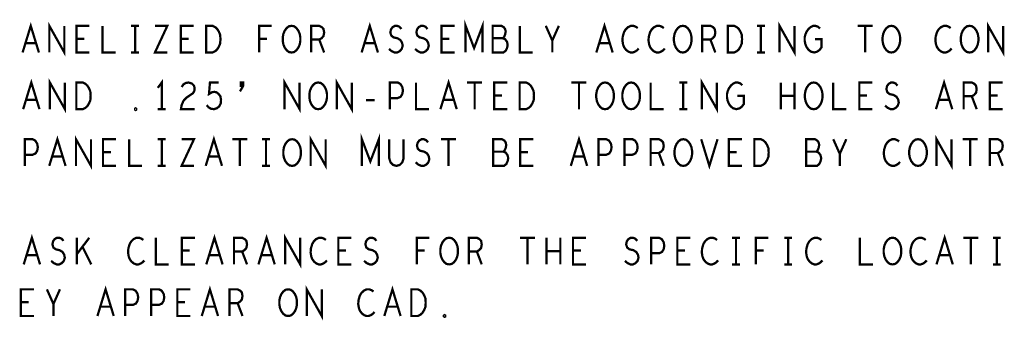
# Model space of a CAD drawing. Extents: x -16.7 to 17.3, y -13.5 to 8.5.
# Tile 3 of 28: x -13.1 to -9.7, y -4 to -2.9. Entities that reach past the tile are written whole.
import ezdxf

# ---------------------------------------------------------------- set-up
doc = ezdxf.new("R2010")
doc.units = 0
doc.layers.add('FAB_ART', color=2, linetype='CONTINUOUS')

msp = doc.modelspace()

# ---------------------------------------------------------------- linework, layer by layer
at = {"layer": 'FAB_ART', "const_width": 0.008}
for points in [[(-13.12875, -3.017), (-13.1, -2.923), (-13.07125, -3.017)], [(-13.03445, -3.017), (-13.03445, -2.923), (-12.98155, -3.017), (-12.98155, -2.923)], [(-11.93275, -3.017), (-11.904, -2.923), (-11.87525, -3.017)], [(-11.5659, -3.017), (-11.5659, -2.923), (-11.536, -3.00133), (-11.5061, -2.923), (-11.5061, -3.017)], [(-11.10475, -3.017), (-11.076, -2.923), (-11.04725, -3.017)], [(-10.45845, -3.017), (-10.45845, -2.923), (-10.40555, -3.017), (-10.40555, -2.923)], [(-9.72245, -3.017), (-9.72245, -2.923), (-9.66955, -3.017), (-9.66955, -2.923)], [(-12.893, -3.017), (-12.939, -3.017), (-12.939, -2.923), (-12.893, -2.923)], [(-12.847, -2.923), (-12.847, -3.017), (-12.801, -3.017)], [(-12.7458, -2.923), (-12.7182, -2.923)], [(-12.732, -2.923), (-12.732, -3.017)], [(-12.66185, -2.923), (-12.61815, -2.923), (-12.66185, -3.017), (-12.61815, -3.017)], [(-12.525, -3.017), (-12.571, -3.017), (-12.571, -2.923), (-12.525, -2.923)], [(-12.4813, -3.017), (-12.4813, -2.923), (-12.4583, -2.923), (-12.4491, -2.9277), (-12.4422, -2.93397), (-12.43645, -2.94337), (-12.43185, -2.95434), (-12.4307, -2.97), (-12.43185, -2.98567), (-12.43645, -2.99663), (-12.4422, -3.00604), (-12.4491, -3.0123), (-12.4583, -3.017), (-12.4813, -3.017)], [(-12.29385, -3.017), (-12.29385, -2.923), (-12.25015, -2.923)], [(-12.18, -3.017), (-12.1892, -3.01543), (-12.19725, -3.00917), (-12.20415, -2.99977), (-12.20875, -2.9888), (-12.21105, -2.97627), (-12.21105, -2.96373), (-12.20875, -2.9512), (-12.20415, -2.94023), (-12.19725, -2.93083), (-12.1892, -2.92457), (-12.18, -2.923), (-12.1708, -2.92457), (-12.16275, -2.93083), (-12.15585, -2.94023), (-12.15125, -2.9512), (-12.14895, -2.96373), (-12.14895, -2.97627), (-12.15125, -2.9888), (-12.15585, -2.99977), (-12.16275, -3.00917), (-12.1708, -3.01543), (-12.18, -3.017)], [(-12.111, -3.017), (-12.111, -2.923), (-12.08225, -2.923), (-12.07305, -2.9277), (-12.0673, -2.93397), (-12.065, -2.9465), (-12.0673, -2.95903), (-12.0742, -2.96687), (-12.08225, -2.97157), (-12.111, -2.97157)], [(-11.83615, -3.00447), (-11.82695, -3.0123), (-11.8166, -3.017), (-11.8074, -3.017), (-11.7982, -3.0123), (-11.7913, -3.00447), (-11.78785, -2.9935), (-11.79015, -2.98253), (-11.7959, -2.97313), (-11.80625, -2.96687), (-11.82005, -2.96373), (-11.8281, -2.95747), (-11.83155, -2.9465), (-11.82925, -2.93553), (-11.8235, -2.9277), (-11.81545, -2.923), (-11.8074, -2.923), (-11.79935, -2.92613), (-11.79245, -2.93397)], [(-11.74415, -3.00447), (-11.73495, -3.0123), (-11.7246, -3.017), (-11.7154, -3.017), (-11.7062, -3.0123), (-11.6993, -3.00447), (-11.69585, -2.9935), (-11.69815, -2.98253), (-11.7039, -2.97313), (-11.71425, -2.96687), (-11.72805, -2.96373), (-11.7361, -2.95747), (-11.73955, -2.9465), (-11.73725, -2.93553), (-11.7315, -2.9277), (-11.72345, -2.923), (-11.7154, -2.923), (-11.70735, -2.92613), (-11.70045, -2.93397)], [(-11.605, -3.017), (-11.651, -3.017), (-11.651, -2.923), (-11.605, -2.923)], [(-11.4348, -2.96687), (-11.4302, -2.96217), (-11.42675, -2.95434), (-11.42445, -2.94337), (-11.42675, -2.93397), (-11.43135, -2.9277), (-11.4394, -2.923), (-11.47045, -2.923), (-11.47045, -3.017), (-11.4325, -3.017), (-11.42445, -3.01073), (-11.41985, -3.00133), (-11.41755, -2.99037), (-11.41985, -2.9794), (-11.42675, -2.97), (-11.4348, -2.96687), (-11.47045, -2.96687)], [(-11.375, -2.923), (-11.375, -3.017), (-11.329, -3.017)], [(-11.26, -3.017), (-11.26, -2.9747), (-11.283, -2.923)], [(-11.237, -2.923), (-11.26, -2.9747)], [(-10.9587, -2.93083), (-10.9656, -2.92613), (-10.97365, -2.923), (-10.98285, -2.923), (-10.9932, -2.9277), (-11.00125, -2.93553), (-11.007, -2.94493), (-11.0116, -2.9606), (-11.01275, -2.9747), (-11.01045, -2.9888), (-11.007, -2.9982), (-11.0001, -3.0076), (-10.99205, -3.01387), (-10.984, -3.017), (-10.97595, -3.017), (-10.9679, -3.01387), (-10.961, -3.00917), (-10.95525, -3.0029)], [(-10.8667, -2.93083), (-10.8736, -2.92613), (-10.88165, -2.923), (-10.89085, -2.923), (-10.9012, -2.9277), (-10.90925, -2.93553), (-10.915, -2.94493), (-10.9196, -2.9606), (-10.92075, -2.9747), (-10.91845, -2.9888), (-10.915, -2.9982), (-10.9081, -3.0076), (-10.90005, -3.01387), (-10.892, -3.017), (-10.88395, -3.017), (-10.8759, -3.01387), (-10.869, -3.00917), (-10.86325, -3.0029)], [(-10.8, -3.017), (-10.8092, -3.01543), (-10.81725, -3.00917), (-10.82415, -2.99977), (-10.82875, -2.9888), (-10.83105, -2.97627), (-10.83105, -2.96373), (-10.82875, -2.9512), (-10.82415, -2.94023), (-10.81725, -2.93083), (-10.8092, -2.92457), (-10.8, -2.923), (-10.7908, -2.92457), (-10.78275, -2.93083), (-10.77585, -2.94023), (-10.77125, -2.9512), (-10.76895, -2.96373), (-10.76895, -2.97627), (-10.77125, -2.9888), (-10.77585, -2.99977), (-10.78275, -3.00917), (-10.7908, -3.01543), (-10.8, -3.017)], [(-10.731, -3.017), (-10.731, -2.923), (-10.70225, -2.923), (-10.69305, -2.9277), (-10.6873, -2.93397), (-10.685, -2.9465), (-10.6873, -2.95903), (-10.6942, -2.96687), (-10.70225, -2.97157), (-10.731, -2.97157)], [(-10.6413, -3.017), (-10.6413, -2.923), (-10.6183, -2.923), (-10.6091, -2.9277), (-10.6022, -2.93397), (-10.59645, -2.94337), (-10.59185, -2.95434), (-10.5907, -2.97), (-10.59185, -2.98567), (-10.59645, -2.99663), (-10.6022, -3.00604), (-10.6091, -3.0123), (-10.6183, -3.017), (-10.6413, -3.017)], [(-10.5378, -2.923), (-10.5102, -2.923)], [(-10.524, -2.923), (-10.524, -3.017)], [(-10.3331, -2.97), (-10.3101, -2.97), (-10.3101, -2.9982), (-10.317, -3.0076), (-10.32505, -3.01387), (-10.33655, -3.017), (-10.34805, -3.01387), (-10.3561, -3.0076), (-10.363, -2.9982), (-10.3676, -2.98723), (-10.3699, -2.9747), (-10.3699, -2.96373), (-10.3676, -2.95434), (-10.363, -2.94337), (-10.3561, -2.93397), (-10.3492, -2.9277), (-10.34, -2.923), (-10.33195, -2.923), (-10.32275, -2.92613), (-10.31585, -2.9324)], [(-10.18245, -2.923), (-10.12955, -2.923)], [(-10.156, -2.923), (-10.156, -3.017)], [(-10.064, -3.017), (-10.0732, -3.01543), (-10.08125, -3.00917), (-10.08815, -2.99977), (-10.09275, -2.9888), (-10.09505, -2.97627), (-10.09505, -2.96373), (-10.09275, -2.9512), (-10.08815, -2.94023), (-10.08125, -2.93083), (-10.0732, -2.92457), (-10.064, -2.923), (-10.0548, -2.92457), (-10.04675, -2.93083), (-10.03985, -2.94023), (-10.03525, -2.9512), (-10.03295, -2.96373), (-10.03295, -2.97627), (-10.03525, -2.9888), (-10.03985, -2.99977), (-10.04675, -3.00917), (-10.0548, -3.01543), (-10.064, -3.017)], [(-9.8547, -2.93083), (-9.8616, -2.92613), (-9.86965, -2.923), (-9.87885, -2.923), (-9.8892, -2.9277), (-9.89725, -2.93553), (-9.903, -2.94493), (-9.9076, -2.9606), (-9.90875, -2.9747), (-9.90645, -2.9888), (-9.903, -2.9982), (-9.8961, -3.0076), (-9.88805, -3.01387), (-9.88, -3.017), (-9.87195, -3.017), (-9.8639, -3.01387), (-9.857, -3.00917), (-9.85125, -3.0029)], [(-9.788, -3.017), (-9.7972, -3.01543), (-9.80525, -3.00917), (-9.81215, -2.99977), (-9.81675, -2.9888), (-9.81905, -2.97627), (-9.81905, -2.96373), (-9.81675, -2.9512), (-9.81215, -2.94023), (-9.80525, -2.93083), (-9.7972, -2.92457), (-9.788, -2.923), (-9.7788, -2.92457), (-9.77075, -2.93083), (-9.76385, -2.94023), (-9.75925, -2.9512), (-9.75695, -2.96373), (-9.75695, -2.97627), (-9.75925, -2.9888), (-9.76385, -2.99977), (-9.77075, -3.00917), (-9.7788, -3.01543), (-9.788, -3.017)], [(-13.0816, -2.9841), (-13.1184, -2.9841)], [(-12.9114, -2.96843), (-12.939, -2.96843)], [(-12.5434, -2.96843), (-12.571, -2.96843)], [(-12.26625, -2.96843), (-12.29385, -2.96843)], [(-12.08225, -2.97157), (-12.065, -3.017)], [(-11.8856, -2.9841), (-11.9224, -2.9841)], [(-11.6234, -2.96843), (-11.651, -2.96843)], [(-11.0576, -2.9841), (-11.0944, -2.9841)], [(-10.70225, -2.97157), (-10.685, -3.017)], [(-12.7458, -3.017), (-12.7182, -3.017)], [(-10.5378, -3.017), (-10.5102, -3.017)], [(-13.12675, -3.217), (-13.098, -3.123), (-13.06925, -3.217)], [(-13.03245, -3.217), (-13.03245, -3.123), (-12.97955, -3.217), (-12.97955, -3.123)], [(-12.9393, -3.217), (-12.9393, -3.123), (-12.9163, -3.123), (-12.9071, -3.1277), (-12.9002, -3.13397), (-12.89445, -3.14337), (-12.88985, -3.15434), (-12.8887, -3.17), (-12.88985, -3.18567), (-12.89445, -3.19663), (-12.9002, -3.20604), (-12.9071, -3.2123), (-12.9163, -3.217), (-12.9393, -3.217)], [(-12.638, -3.217), (-12.638, -3.123), (-12.6518, -3.1418)], [(-12.56785, -3.13867), (-12.56095, -3.12927), (-12.5529, -3.12457), (-12.5437, -3.123), (-12.5322, -3.12613), (-12.52415, -3.13397), (-12.52185, -3.14337), (-12.523, -3.15277), (-12.5276, -3.1606), (-12.5506, -3.17627), (-12.56095, -3.18723), (-12.56785, -3.2029), (-12.57015, -3.217), (-12.52185, -3.217)], [(-12.4793, -3.2029), (-12.4724, -3.21073), (-12.46435, -3.21543), (-12.454, -3.217), (-12.44365, -3.21387), (-12.4356, -3.2076), (-12.42985, -3.19663), (-12.4287, -3.1841), (-12.431, -3.17157), (-12.43675, -3.16373), (-12.4448, -3.15747), (-12.45285, -3.1559), (-12.4609, -3.15747), (-12.47125, -3.16373), (-12.4678, -3.123), (-12.43675, -3.123)], [(-12.362, -3.15434), (-12.3505, -3.13475), (-12.3505, -3.123), (-12.35912, -3.123), (-12.35912, -3.13475), (-12.3505, -3.13475)], [(-12.20445, -3.217), (-12.20445, -3.123), (-12.15155, -3.217), (-12.15155, -3.123)], [(-12.086, -3.217), (-12.0952, -3.21543), (-12.10325, -3.20917), (-12.11015, -3.19977), (-12.11475, -3.1888), (-12.11705, -3.17627), (-12.11705, -3.16373), (-12.11475, -3.1512), (-12.11015, -3.14023), (-12.10325, -3.13083), (-12.0952, -3.12457), (-12.086, -3.123), (-12.0768, -3.12457), (-12.06875, -3.13083), (-12.06185, -3.14023), (-12.05725, -3.1512), (-12.05495, -3.16373), (-12.05495, -3.17627), (-12.05725, -3.1888), (-12.06185, -3.19977), (-12.06875, -3.20917), (-12.0768, -3.21543), (-12.086, -3.217)], [(-12.02045, -3.217), (-12.02045, -3.123), (-11.96755, -3.217), (-11.96755, -3.123)], [(-11.833, -3.217), (-11.833, -3.123), (-11.8054, -3.123), (-11.7962, -3.1277), (-11.7893, -3.13867), (-11.787, -3.1512), (-11.7893, -3.16373), (-11.79505, -3.17313), (-11.8054, -3.17784), (-11.833, -3.17784)], [(-11.741, -3.123), (-11.741, -3.217), (-11.695, -3.217)], [(-11.65475, -3.217), (-11.626, -3.123), (-11.59725, -3.217)], [(-11.56045, -3.123), (-11.50755, -3.123)], [(-11.534, -3.123), (-11.534, -3.217)], [(-11.419, -3.217), (-11.465, -3.217), (-11.465, -3.123), (-11.419, -3.123)], [(-11.3753, -3.217), (-11.3753, -3.123), (-11.3523, -3.123), (-11.3431, -3.1277), (-11.3362, -3.13397), (-11.33045, -3.14337), (-11.32585, -3.15434), (-11.3247, -3.17), (-11.32585, -3.18567), (-11.33045, -3.19663), (-11.3362, -3.20604), (-11.3431, -3.2123), (-11.3523, -3.217), (-11.3753, -3.217)], [(-11.19245, -3.123), (-11.13955, -3.123)], [(-11.166, -3.123), (-11.166, -3.217)], [(-11.074, -3.217), (-11.0832, -3.21543), (-11.09125, -3.20917), (-11.09815, -3.19977), (-11.10275, -3.1888), (-11.10505, -3.17627), (-11.10505, -3.16373), (-11.10275, -3.1512), (-11.09815, -3.14023), (-11.09125, -3.13083), (-11.0832, -3.12457), (-11.074, -3.123), (-11.0648, -3.12457), (-11.05675, -3.13083), (-11.04985, -3.14023), (-11.04525, -3.1512), (-11.04295, -3.16373), (-11.04295, -3.17627), (-11.04525, -3.1888), (-11.04985, -3.19977), (-11.05675, -3.20917), (-11.0648, -3.21543), (-11.074, -3.217)], [(-10.982, -3.217), (-10.9912, -3.21543), (-10.99925, -3.20917), (-11.00615, -3.19977), (-11.01075, -3.1888), (-11.01305, -3.17627), (-11.01305, -3.16373), (-11.01075, -3.1512), (-11.00615, -3.14023), (-10.99925, -3.13083), (-10.9912, -3.12457), (-10.982, -3.123), (-10.9728, -3.12457), (-10.96475, -3.13083), (-10.95785, -3.14023), (-10.95325, -3.1512), (-10.95095, -3.16373), (-10.95095, -3.17627), (-10.95325, -3.1888), (-10.95785, -3.19977), (-10.96475, -3.20917), (-10.9728, -3.21543), (-10.982, -3.217)], [(-10.913, -3.123), (-10.913, -3.217), (-10.867, -3.217)], [(-10.8118, -3.123), (-10.7842, -3.123)], [(-10.798, -3.123), (-10.798, -3.217)], [(-10.73245, -3.217), (-10.73245, -3.123), (-10.67955, -3.217), (-10.67955, -3.123)], [(-10.6071, -3.17), (-10.5841, -3.17), (-10.5841, -3.1982), (-10.591, -3.2076), (-10.59905, -3.21387), (-10.61055, -3.217), (-10.62205, -3.21387), (-10.6301, -3.2076), (-10.637, -3.1982), (-10.6416, -3.18723), (-10.6439, -3.1747), (-10.6439, -3.16373), (-10.6416, -3.15434), (-10.637, -3.14337), (-10.6301, -3.13397), (-10.6232, -3.1277), (-10.614, -3.123), (-10.60595, -3.123), (-10.59675, -3.12613), (-10.58985, -3.1324)], [(-10.45415, -3.217), (-10.45415, -3.123)], [(-10.40585, -3.123), (-10.40585, -3.217)], [(-10.338, -3.217), (-10.3472, -3.21543), (-10.35525, -3.20917), (-10.36215, -3.19977), (-10.36675, -3.1888), (-10.36905, -3.17627), (-10.36905, -3.16373), (-10.36675, -3.1512), (-10.36215, -3.14023), (-10.35525, -3.13083), (-10.3472, -3.12457), (-10.338, -3.123), (-10.3288, -3.12457), (-10.32075, -3.13083), (-10.31385, -3.14023), (-10.30925, -3.1512), (-10.30695, -3.16373), (-10.30695, -3.17627), (-10.30925, -3.1888), (-10.31385, -3.19977), (-10.32075, -3.20917), (-10.3288, -3.21543), (-10.338, -3.217)], [(-10.269, -3.123), (-10.269, -3.217), (-10.223, -3.217)], [(-10.131, -3.217), (-10.177, -3.217), (-10.177, -3.123), (-10.131, -3.123)], [(-10.08615, -3.20447), (-10.07695, -3.2123), (-10.0666, -3.217), (-10.0574, -3.217), (-10.0482, -3.2123), (-10.0413, -3.20447), (-10.03785, -3.1935), (-10.04015, -3.18253), (-10.0459, -3.17313), (-10.05625, -3.16687), (-10.07005, -3.16373), (-10.0781, -3.15747), (-10.08155, -3.1465), (-10.07925, -3.13553), (-10.0735, -3.1277), (-10.06545, -3.123), (-10.0574, -3.123), (-10.04935, -3.12613), (-10.04245, -3.13397)], [(-9.90675, -3.217), (-9.878, -3.123), (-9.84925, -3.217)], [(-9.809, -3.217), (-9.809, -3.123), (-9.78025, -3.123), (-9.77105, -3.1277), (-9.7653, -3.13397), (-9.763, -3.1465), (-9.7653, -3.15903), (-9.7722, -3.16687), (-9.78025, -3.17157), (-9.809, -3.17157)], [(-9.671, -3.217), (-9.717, -3.217), (-9.717, -3.123), (-9.671, -3.123)], [(-13.0796, -3.1841), (-13.1164, -3.1841)], [(-11.91695, -3.18567), (-11.88705, -3.18567)], [(-11.6076, -3.1841), (-11.6444, -3.1841)], [(-11.4374, -3.16843), (-11.465, -3.16843)], [(-10.40585, -3.17), (-10.45415, -3.17)], [(-10.1494, -3.16843), (-10.177, -3.16843)], [(-9.8596, -3.1841), (-9.8964, -3.1841)], [(-9.78025, -3.17157), (-9.763, -3.217)], [(-9.6894, -3.16843), (-9.717, -3.16843)], [(-12.73, -3.22013), (-12.7323, -3.21857), (-12.7323, -3.21543), (-12.73, -3.21387), (-12.7277, -3.21543), (-12.7277, -3.21857), (-12.73, -3.22013)], [(-12.6518, -3.217), (-12.6242, -3.217)], [(-10.8118, -3.217), (-10.7842, -3.217)], [(-13.121, -3.417), (-13.121, -3.323), (-13.0934, -3.323), (-13.0842, -3.3277), (-13.0773, -3.33867), (-13.075, -3.3512), (-13.0773, -3.36373), (-13.08305, -3.37313), (-13.0934, -3.37784), (-13.121, -3.37784)], [(-13.03475, -3.417), (-13.006, -3.323), (-12.97725, -3.417)], [(-12.94045, -3.417), (-12.94045, -3.323), (-12.88755, -3.417), (-12.88755, -3.323)], [(-12.799, -3.417), (-12.845, -3.417), (-12.845, -3.323), (-12.799, -3.323)], [(-12.753, -3.323), (-12.753, -3.417), (-12.707, -3.417)], [(-12.6518, -3.323), (-12.6242, -3.323)], [(-12.638, -3.323), (-12.638, -3.417)], [(-12.56785, -3.323), (-12.52415, -3.323), (-12.56785, -3.417), (-12.52415, -3.417)], [(-12.48275, -3.417), (-12.454, -3.323), (-12.42525, -3.417)], [(-12.38845, -3.323), (-12.33555, -3.323)], [(-12.362, -3.323), (-12.362, -3.417)], [(-12.2838, -3.323), (-12.2562, -3.323)], [(-12.27, -3.323), (-12.27, -3.417)], [(-12.178, -3.417), (-12.1872, -3.41543), (-12.19525, -3.40917), (-12.20215, -3.39977), (-12.20675, -3.3888), (-12.20905, -3.37627), (-12.20905, -3.36373), (-12.20675, -3.3512), (-12.20215, -3.34023), (-12.19525, -3.33083), (-12.1872, -3.32457), (-12.178, -3.323), (-12.1688, -3.32457), (-12.16075, -3.33083), (-12.15385, -3.34023), (-12.14925, -3.3512), (-12.14695, -3.36373), (-12.14695, -3.37627), (-12.14925, -3.3888), (-12.15385, -3.39977), (-12.16075, -3.40917), (-12.1688, -3.41543), (-12.178, -3.417)], [(-12.11245, -3.417), (-12.11245, -3.323), (-12.05955, -3.417), (-12.05955, -3.323)], [(-11.9319, -3.417), (-11.9319, -3.323), (-11.902, -3.40133), (-11.8721, -3.323), (-11.8721, -3.417)], [(-11.8353, -3.323), (-11.8353, -3.39037), (-11.8307, -3.40447), (-11.8215, -3.41387), (-11.81, -3.417), (-11.7985, -3.41387), (-11.7893, -3.40447), (-11.7847, -3.39037), (-11.7847, -3.323)], [(-11.74215, -3.40447), (-11.73295, -3.4123), (-11.7226, -3.417), (-11.7134, -3.417), (-11.7042, -3.4123), (-11.6973, -3.40447), (-11.69385, -3.3935), (-11.69615, -3.38253), (-11.7019, -3.37313), (-11.71225, -3.36687), (-11.72605, -3.36373), (-11.7341, -3.35747), (-11.73755, -3.3465), (-11.73525, -3.33553), (-11.7295, -3.3277), (-11.72145, -3.323), (-11.7134, -3.323), (-11.70535, -3.32613), (-11.69845, -3.33397)], [(-11.65245, -3.323), (-11.59955, -3.323)], [(-11.626, -3.323), (-11.626, -3.417)], [(-11.4328, -3.36687), (-11.4282, -3.36217), (-11.42475, -3.35434), (-11.42245, -3.34337), (-11.42475, -3.33397), (-11.42935, -3.3277), (-11.4374, -3.323), (-11.46845, -3.323), (-11.46845, -3.417), (-11.4305, -3.417), (-11.42245, -3.41073), (-11.41785, -3.40133), (-11.41555, -3.39037), (-11.41785, -3.3794), (-11.42475, -3.37), (-11.4328, -3.36687), (-11.46845, -3.36687)], [(-11.327, -3.417), (-11.373, -3.417), (-11.373, -3.323), (-11.327, -3.323)], [(-11.19475, -3.417), (-11.166, -3.323), (-11.13725, -3.417)], [(-11.097, -3.417), (-11.097, -3.323), (-11.0694, -3.323), (-11.0602, -3.3277), (-11.0533, -3.33867), (-11.051, -3.3512), (-11.0533, -3.36373), (-11.05905, -3.37313), (-11.0694, -3.37784), (-11.097, -3.37784)], [(-11.005, -3.417), (-11.005, -3.323), (-10.9774, -3.323), (-10.9682, -3.3277), (-10.9613, -3.33867), (-10.959, -3.3512), (-10.9613, -3.36373), (-10.96705, -3.37313), (-10.9774, -3.37784), (-11.005, -3.37784)], [(-10.913, -3.417), (-10.913, -3.323), (-10.88425, -3.323), (-10.87505, -3.3277), (-10.8693, -3.33397), (-10.867, -3.3465), (-10.8693, -3.35903), (-10.8762, -3.36687), (-10.88425, -3.37157), (-10.913, -3.37157)], [(-10.798, -3.417), (-10.8072, -3.41543), (-10.81525, -3.40917), (-10.82215, -3.39977), (-10.82675, -3.3888), (-10.82905, -3.37627), (-10.82905, -3.36373), (-10.82675, -3.3512), (-10.82215, -3.34023), (-10.81525, -3.33083), (-10.8072, -3.32457), (-10.798, -3.323), (-10.7888, -3.32457), (-10.78075, -3.33083), (-10.77385, -3.34023), (-10.76925, -3.3512), (-10.76695, -3.36373), (-10.76695, -3.37627), (-10.76925, -3.3888), (-10.77385, -3.39977), (-10.78075, -3.40917), (-10.7888, -3.41543), (-10.798, -3.417)], [(-10.73475, -3.323), (-10.706, -3.417), (-10.67725, -3.323)], [(-10.591, -3.417), (-10.637, -3.417), (-10.637, -3.323), (-10.591, -3.323)], [(-10.5473, -3.417), (-10.5473, -3.323), (-10.5243, -3.323), (-10.5151, -3.3277), (-10.5082, -3.33397), (-10.50245, -3.34337), (-10.49785, -3.35434), (-10.4967, -3.37), (-10.49785, -3.38567), (-10.50245, -3.39663), (-10.5082, -3.40604), (-10.5151, -3.4123), (-10.5243, -3.417), (-10.5473, -3.417)], [(-10.3288, -3.36687), (-10.3242, -3.36217), (-10.32075, -3.35434), (-10.31845, -3.34337), (-10.32075, -3.33397), (-10.32535, -3.3277), (-10.3334, -3.323), (-10.36445, -3.323), (-10.36445, -3.417), (-10.3265, -3.417), (-10.31845, -3.41073), (-10.31385, -3.40133), (-10.31155, -3.39037), (-10.31385, -3.3794), (-10.32075, -3.37), (-10.3288, -3.36687), (-10.36445, -3.36687)], [(-10.246, -3.417), (-10.246, -3.3747), (-10.269, -3.323)], [(-10.223, -3.323), (-10.246, -3.3747)], [(-10.0367, -3.33083), (-10.0436, -3.32613), (-10.05165, -3.323), (-10.06085, -3.323), (-10.0712, -3.3277), (-10.07925, -3.33553), (-10.085, -3.34493), (-10.0896, -3.3606), (-10.09075, -3.3747), (-10.08845, -3.3888), (-10.085, -3.3982), (-10.0781, -3.4076), (-10.07005, -3.41387), (-10.062, -3.417), (-10.05395, -3.417), (-10.0459, -3.41387), (-10.039, -3.40917), (-10.03325, -3.4029)], [(-9.97, -3.417), (-9.9792, -3.41543), (-9.98725, -3.40917), (-9.99415, -3.39977), (-9.99875, -3.3888), (-10.00105, -3.37627), (-10.00105, -3.36373), (-9.99875, -3.3512), (-9.99415, -3.34023), (-9.98725, -3.33083), (-9.9792, -3.32457), (-9.97, -3.323), (-9.9608, -3.32457), (-9.95275, -3.33083), (-9.94585, -3.34023), (-9.94125, -3.3512), (-9.93895, -3.36373), (-9.93895, -3.37627), (-9.94125, -3.3888), (-9.94585, -3.39977), (-9.95275, -3.40917), (-9.9608, -3.41543), (-9.97, -3.417)], [(-9.90445, -3.417), (-9.90445, -3.323), (-9.85155, -3.417), (-9.85155, -3.323)], [(-9.81245, -3.323), (-9.75955, -3.323)], [(-9.786, -3.323), (-9.786, -3.417)], [(-9.717, -3.417), (-9.717, -3.323), (-9.68825, -3.323), (-9.67905, -3.3277), (-9.6733, -3.33397), (-9.671, -3.3465), (-9.6733, -3.35903), (-9.6802, -3.36687), (-9.68825, -3.37157), (-9.717, -3.37157)], [(-12.8174, -3.36843), (-12.845, -3.36843)], [(-11.3454, -3.36843), (-11.373, -3.36843)], [(-10.88425, -3.37157), (-10.867, -3.417)], [(-10.6094, -3.36843), (-10.637, -3.36843)], [(-9.68825, -3.37157), (-9.671, -3.417)], [(-12.9876, -3.3841), (-13.0244, -3.3841)], [(-12.4356, -3.3841), (-12.4724, -3.3841)], [(-11.1476, -3.3841), (-11.1844, -3.3841)], [(-12.6518, -3.417), (-12.6242, -3.417)], [(-12.2838, -3.417), (-12.2562, -3.417)], [(-13.12475, -3.76461), (-13.096, -3.67061), (-13.06725, -3.76461)], [(-13.02815, -3.75208), (-13.01895, -3.75991), (-13.0086, -3.76461), (-12.9994, -3.76461), (-12.9902, -3.75991), (-12.9833, -3.75208), (-12.97985, -3.74111), (-12.98215, -3.73014), (-12.9879, -3.72074), (-12.99825, -3.71448), (-13.01205, -3.71134), (-13.0201, -3.70508), (-13.02355, -3.69411), (-13.02125, -3.68314), (-13.0155, -3.67531), (-13.00745, -3.67061), (-12.9994, -3.67061), (-12.99135, -3.67374), (-12.98445, -3.68158)], [(-12.9373, -3.76461), (-12.9373, -3.67061)], [(-12.8936, -3.67061), (-12.9373, -3.72858)], [(-12.7027, -3.67844), (-12.7096, -3.67374), (-12.71765, -3.67061), (-12.72685, -3.67061), (-12.7372, -3.67531), (-12.74525, -3.68314), (-12.751, -3.69254), (-12.7556, -3.70821), (-12.75675, -3.72231), (-12.75445, -3.73641), (-12.751, -3.74581), (-12.7441, -3.75521), (-12.73605, -3.76148), (-12.728, -3.76461), (-12.71995, -3.76461), (-12.7119, -3.76148), (-12.705, -3.75678), (-12.69925, -3.75051)], [(-12.659, -3.67061), (-12.659, -3.76461), (-12.613, -3.76461)], [(-12.521, -3.76461), (-12.567, -3.76461), (-12.567, -3.67061), (-12.521, -3.67061)], [(-12.48075, -3.76461), (-12.452, -3.67061), (-12.42325, -3.76461)], [(-12.383, -3.76461), (-12.383, -3.67061), (-12.35425, -3.67061), (-12.34505, -3.67531), (-12.3393, -3.68158), (-12.337, -3.69411), (-12.3393, -3.70664), (-12.3462, -3.71448), (-12.35425, -3.71918), (-12.383, -3.71918)], [(-12.29675, -3.76461), (-12.268, -3.67061), (-12.23925, -3.76461)], [(-12.20245, -3.76461), (-12.20245, -3.67061), (-12.14955, -3.76461), (-12.14955, -3.67061)], [(-12.0587, -3.67844), (-12.0656, -3.67374), (-12.07365, -3.67061), (-12.08285, -3.67061), (-12.0932, -3.67531), (-12.10125, -3.68314), (-12.107, -3.69254), (-12.1116, -3.70821), (-12.11275, -3.72231), (-12.11045, -3.73641), (-12.107, -3.74581), (-12.1001, -3.75521), (-12.09205, -3.76148), (-12.084, -3.76461), (-12.07595, -3.76461), (-12.0679, -3.76148), (-12.061, -3.75678), (-12.05525, -3.75051)], [(-11.969, -3.76461), (-12.015, -3.76461), (-12.015, -3.67061), (-11.969, -3.67061)], [(-11.92415, -3.75208), (-11.91495, -3.75991), (-11.9046, -3.76461), (-11.8954, -3.76461), (-11.8862, -3.75991), (-11.8793, -3.75208), (-11.87585, -3.74111), (-11.87815, -3.73014), (-11.8839, -3.72074), (-11.89425, -3.71448), (-11.90805, -3.71134), (-11.9161, -3.70508), (-11.91955, -3.69411), (-11.91725, -3.68314), (-11.9115, -3.67531), (-11.90345, -3.67061), (-11.8954, -3.67061), (-11.88735, -3.67374), (-11.88045, -3.68158)], [(-11.73785, -3.76461), (-11.73785, -3.67061), (-11.69415, -3.67061)], [(-11.624, -3.76461), (-11.6332, -3.76304), (-11.64125, -3.75678), (-11.64815, -3.74738), (-11.65275, -3.73641), (-11.65505, -3.72388), (-11.65505, -3.71134), (-11.65275, -3.69881), (-11.64815, -3.68784), (-11.64125, -3.67844), (-11.6332, -3.67218), (-11.624, -3.67061), (-11.6148, -3.67218), (-11.60675, -3.67844), (-11.59985, -3.68784), (-11.59525, -3.69881), (-11.59295, -3.71134), (-11.59295, -3.72388), (-11.59525, -3.73641), (-11.59985, -3.74738), (-11.60675, -3.75678), (-11.6148, -3.76304), (-11.624, -3.76461)], [(-11.555, -3.76461), (-11.555, -3.67061), (-11.52625, -3.67061), (-11.51705, -3.67531), (-11.5113, -3.68158), (-11.509, -3.69411), (-11.5113, -3.70664), (-11.5182, -3.71448), (-11.52625, -3.71918), (-11.555, -3.71918)], [(-11.37445, -3.67061), (-11.32155, -3.67061)], [(-11.348, -3.67061), (-11.348, -3.76461)], [(-11.28015, -3.76461), (-11.28015, -3.67061)], [(-11.23185, -3.67061), (-11.23185, -3.76461)], [(-11.141, -3.76461), (-11.187, -3.76461), (-11.187, -3.67061), (-11.141, -3.67061)], [(-11.00415, -3.75208), (-10.99495, -3.75991), (-10.9846, -3.76461), (-10.9754, -3.76461), (-10.9662, -3.75991), (-10.9593, -3.75208), (-10.95585, -3.74111), (-10.95815, -3.73014), (-10.9639, -3.72074), (-10.97425, -3.71448), (-10.98805, -3.71134), (-10.9961, -3.70508), (-10.99955, -3.69411), (-10.99725, -3.68314), (-10.9915, -3.67531), (-10.98345, -3.67061), (-10.9754, -3.67061), (-10.96735, -3.67374), (-10.96045, -3.68158)], [(-10.911, -3.76461), (-10.911, -3.67061), (-10.8834, -3.67061), (-10.8742, -3.67531), (-10.8673, -3.68628), (-10.865, -3.69881), (-10.8673, -3.71134), (-10.87305, -3.72074), (-10.8834, -3.72545), (-10.911, -3.72545)], [(-10.773, -3.76461), (-10.819, -3.76461), (-10.819, -3.67061), (-10.773, -3.67061)], [(-10.6787, -3.67844), (-10.6856, -3.67374), (-10.69365, -3.67061), (-10.70285, -3.67061), (-10.7132, -3.67531), (-10.72125, -3.68314), (-10.727, -3.69254), (-10.7316, -3.70821), (-10.73275, -3.72231), (-10.73045, -3.73641), (-10.727, -3.74581), (-10.7201, -3.75521), (-10.71205, -3.76148), (-10.704, -3.76461), (-10.69595, -3.76461), (-10.6879, -3.76148), (-10.681, -3.75678), (-10.67525, -3.75051)], [(-10.6258, -3.67061), (-10.5982, -3.67061)], [(-10.612, -3.67061), (-10.612, -3.76461)], [(-10.54185, -3.76461), (-10.54185, -3.67061), (-10.49815, -3.67061)], [(-10.4418, -3.67061), (-10.4142, -3.67061)], [(-10.428, -3.67061), (-10.428, -3.76461)], [(-10.3107, -3.67844), (-10.3176, -3.67374), (-10.32565, -3.67061), (-10.33485, -3.67061), (-10.3452, -3.67531), (-10.35325, -3.68314), (-10.359, -3.69254), (-10.3636, -3.70821), (-10.36475, -3.72231), (-10.36245, -3.73641), (-10.359, -3.74581), (-10.3521, -3.75521), (-10.34405, -3.76148), (-10.336, -3.76461), (-10.32795, -3.76461), (-10.3199, -3.76148), (-10.313, -3.75678), (-10.30725, -3.75051)], [(-10.175, -3.67061), (-10.175, -3.76461), (-10.129, -3.76461)], [(-10.06, -3.76461), (-10.0692, -3.76304), (-10.07725, -3.75678), (-10.08415, -3.74738), (-10.08875, -3.73641), (-10.09105, -3.72388), (-10.09105, -3.71134), (-10.08875, -3.69881), (-10.08415, -3.68784), (-10.07725, -3.67844), (-10.0692, -3.67218), (-10.06, -3.67061), (-10.0508, -3.67218), (-10.04275, -3.67844), (-10.03585, -3.68784), (-10.03125, -3.69881), (-10.02895, -3.71134), (-10.02895, -3.72388), (-10.03125, -3.73641), (-10.03585, -3.74738), (-10.04275, -3.75678), (-10.0508, -3.76304), (-10.06, -3.76461)], [(-9.9427, -3.67844), (-9.9496, -3.67374), (-9.95765, -3.67061), (-9.96685, -3.67061), (-9.9772, -3.67531), (-9.98525, -3.68314), (-9.991, -3.69254), (-9.9956, -3.70821), (-9.99675, -3.72231), (-9.99445, -3.73641), (-9.991, -3.74581), (-9.9841, -3.75521), (-9.97605, -3.76148), (-9.968, -3.76461), (-9.95995, -3.76461), (-9.9519, -3.76148), (-9.945, -3.75678), (-9.93925, -3.75051)], [(-9.90475, -3.76461), (-9.876, -3.67061), (-9.84725, -3.76461)], [(-9.81045, -3.67061), (-9.75755, -3.67061)], [(-9.784, -3.67061), (-9.784, -3.76461)], [(-9.7058, -3.67061), (-9.6782, -3.67061)], [(-9.692, -3.67061), (-9.692, -3.76461)], [(-12.8867, -3.76461), (-12.91775, -3.70195)], [(-12.5394, -3.71604), (-12.567, -3.71604)], [(-12.35425, -3.71918), (-12.337, -3.76461)], [(-11.9874, -3.71604), (-12.015, -3.71604)], [(-11.71025, -3.71604), (-11.73785, -3.71604)], [(-11.52625, -3.71918), (-11.509, -3.76461)], [(-11.23185, -3.71761), (-11.28015, -3.71761)], [(-11.1594, -3.71604), (-11.187, -3.71604)], [(-10.7914, -3.71604), (-10.819, -3.71604)], [(-10.51425, -3.71604), (-10.54185, -3.71604)], [(-13.0776, -3.73171), (-13.1144, -3.73171)], [(-12.4336, -3.73171), (-12.4704, -3.73171)], [(-12.2496, -3.73171), (-12.2864, -3.73171)], [(-9.8576, -3.73171), (-9.8944, -3.73171)], [(-10.6258, -3.76461), (-10.5982, -3.76461)], [(-10.4418, -3.76461), (-10.4142, -3.76461)], [(-9.7058, -3.76461), (-9.6782, -3.76461)], [(-13.089, -3.94661), (-13.135, -3.94661), (-13.135, -3.85261), (-13.089, -3.85261)], [(-13.02, -3.94661), (-13.02, -3.90431), (-13.043, -3.85261)], [(-12.997, -3.85261), (-13.02, -3.90431)], [(-12.86475, -3.94661), (-12.836, -3.85261), (-12.80725, -3.94661)], [(-12.767, -3.94661), (-12.767, -3.85261), (-12.7394, -3.85261), (-12.7302, -3.85731), (-12.7233, -3.86828), (-12.721, -3.88081), (-12.7233, -3.89334), (-12.72905, -3.90274), (-12.7394, -3.90745), (-12.767, -3.90745)], [(-12.675, -3.94661), (-12.675, -3.85261), (-12.6474, -3.85261), (-12.6382, -3.85731), (-12.6313, -3.86828), (-12.629, -3.88081), (-12.6313, -3.89334), (-12.63705, -3.90274), (-12.6474, -3.90745), (-12.675, -3.90745)], [(-12.537, -3.94661), (-12.583, -3.94661), (-12.583, -3.85261), (-12.537, -3.85261)], [(-12.49675, -3.94661), (-12.468, -3.85261), (-12.43925, -3.94661)], [(-12.399, -3.94661), (-12.399, -3.85261), (-12.37025, -3.85261), (-12.36105, -3.85731), (-12.3553, -3.86358), (-12.353, -3.87611), (-12.3553, -3.88864), (-12.3622, -3.89648), (-12.37025, -3.90118), (-12.399, -3.90118)], [(-12.192, -3.94661), (-12.2012, -3.94504), (-12.20925, -3.93878), (-12.21615, -3.92938), (-12.22075, -3.91841), (-12.22305, -3.90588), (-12.22305, -3.89334), (-12.22075, -3.88081), (-12.21615, -3.86984), (-12.20925, -3.86044), (-12.2012, -3.85418), (-12.192, -3.85261), (-12.1828, -3.85418), (-12.17475, -3.86044), (-12.16785, -3.86984), (-12.16325, -3.88081), (-12.16095, -3.89334), (-12.16095, -3.90588), (-12.16325, -3.91841), (-12.16785, -3.92938), (-12.17475, -3.93878), (-12.1828, -3.94504), (-12.192, -3.94661)], [(-12.12645, -3.94661), (-12.12645, -3.85261), (-12.07355, -3.94661), (-12.07355, -3.85261)], [(-11.8907, -3.86044), (-11.8976, -3.85574), (-11.90565, -3.85261), (-11.91485, -3.85261), (-11.9252, -3.85731), (-11.93325, -3.86514), (-11.939, -3.87454), (-11.9436, -3.89021), (-11.94475, -3.90431), (-11.94245, -3.91841), (-11.939, -3.92781), (-11.9321, -3.93721), (-11.92405, -3.94348), (-11.916, -3.94661), (-11.90795, -3.94661), (-11.8999, -3.94348), (-11.893, -3.93878), (-11.88725, -3.93251)], [(-11.85275, -3.94661), (-11.824, -3.85261), (-11.79525, -3.94661)], [(-11.7573, -3.94661), (-11.7573, -3.85261), (-11.7343, -3.85261), (-11.7251, -3.85731), (-11.7182, -3.86358), (-11.71245, -3.87298), (-11.70785, -3.88395), (-11.7067, -3.89961), (-11.70785, -3.91528), (-11.71245, -3.92624), (-11.7182, -3.93565), (-11.7251, -3.94191), (-11.7343, -3.94661), (-11.7573, -3.94661)], [(-13.1074, -3.89804), (-13.135, -3.89804)], [(-12.8176, -3.91371), (-12.8544, -3.91371)], [(-12.5554, -3.89804), (-12.583, -3.89804)], [(-12.4496, -3.91371), (-12.4864, -3.91371)], [(-12.37025, -3.90118), (-12.353, -3.94661)], [(-11.8056, -3.91371), (-11.8424, -3.91371)], [(-11.64, -3.94974), (-11.6423, -3.94818), (-11.6423, -3.94504), (-11.64, -3.94348), (-11.6377, -3.94504), (-11.6377, -3.94818), (-11.64, -3.94974)]]:
    msp.add_lwpolyline(points, dxfattribs=at)

doc.saveas('drawing.dxf')
